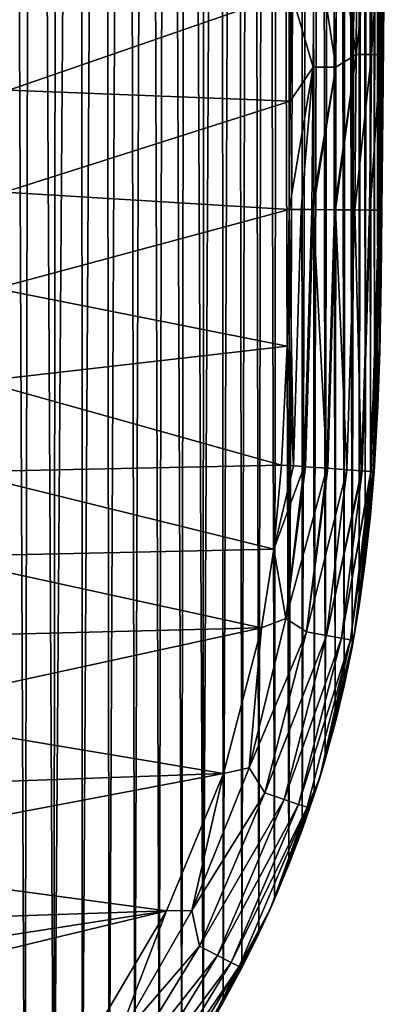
# Model space of a CAD drawing. Header units: metres. Extents: x -26 to 26, y -119 to 32.
# Tile 187 of 208: x 21.71 to 25.64, y -18.35 to -7.72. Entities that reach past the tile are written whole.
import ezdxf

# ---------------------------------------------------------------- set-up
doc = ezdxf.new("R2010")
doc.units = ezdxf.units.M
doc.layers.add('solid_13_411_041_XXX', color=7, linetype='CONTINUOUS')

msp = doc.modelspace()

# ---------------------------------------------------------------- linework, layer by layer
at = {"layer": 'solid_13_411_041_XXX'}
for points in [[(21.579727, 21.364416, 3.756081), (21.760796, -21.224234, 3.756081), (21.434629, -21.558031, 3.756081)], [(21.579727, 21.364416, 3.756081), (21.852531, 21.078779, 3.756081), (21.760796, -21.224234, 3.756081)], [(21.852531, 21.078779, 3.756081), (22.076347, -20.880724, 3.756081), (21.760796, -21.224234, 3.756081)], [(21.852531, 21.078779, 3.756081), (22.117701, 20.786348, 3.756081), (22.076347, -20.880724, 3.756081)], [(22.117701, 20.786348, 3.756081), (22.374573, 20.487806, 3.756081), (22.076347, -20.880724, 3.756081)], [(22.374573, 20.487806, 3.756081), (22.380459, -20.528511, 3.756081), (22.076347, -20.880724, 3.756081)], [(22.374573, 20.487806, 3.756081), (22.621838, 20.184982, 3.756081), (22.380459, -20.528511, 3.756081)], [(22.621838, 20.184982, 3.756081), (22.67169, -20.169481, 3.756081), (22.380459, -20.528511, 3.756081)], [(22.621838, 20.184982, 3.756081), (22.859104, 19.878378, 3.756081), (22.67169, -20.169481, 3.756081)], [(22.859104, 19.878378, 3.756081), (22.948582, -19.805866, 3.756081), (22.67169, -20.169481, 3.756081)], [(22.859104, 19.878378, 3.756081), (23.085184, 19.569965, 3.756081), (22.948582, -19.805866, 3.756081)], [(23.085184, 19.569965, 3.756081), (23.210455, -19.438845, 3.756081), (22.948582, -19.805866, 3.756081)], [(23.085184, 19.569965, 3.756081), (23.300049, 19.259916, 3.756081), (23.210455, -19.438845, 3.756081)], [(23.300049, 19.259916, 3.756081), (23.456617, -19.069889, 3.756081), (23.210455, -19.438845, 3.756081)], [(23.300049, 19.259916, 3.756081), (23.50367, 18.948908, 3.756081), (23.456617, -19.069889, 3.756081)], [(23.50367, 18.948908, 3.756081), (23.687, -18.699945, 3.756081), (23.456617, -19.069889, 3.756081)], [(23.50367, 18.948908, 3.756081), (23.696196, 18.636982, 3.756081), (23.687, -18.699945, 3.756081)], [(23.696196, 18.636982, 3.756081), (23.877806, 18.324347, 3.756081), (23.687, -18.699945, 3.756081)], [(23.877806, 18.324347, 3.756081), (23.90164, -18.3295, 3.756081), (23.687, -18.699945, 3.756081)], [(23.877806, 18.324347, 3.756081), (24.048653, 18.011211, 3.756081), (23.90164, -18.3295, 3.756081)], [(24.048653, 18.011211, 3.756081), (24.100771, -17.959087, 3.756081), (23.90164, -18.3295, 3.756081)], [(24.048653, 18.011211, 3.756081), (24.208788, 17.697792, 3.756081), (24.100771, -17.959087, 3.756081)], [(24.208788, 17.697792, 3.756081), (24.285002, -17.588516, 3.756081), (24.100771, -17.959087, 3.756081)], [(24.208788, 17.697792, 3.756081), (24.358685, 17.383745, 3.756081), (24.285002, -17.588516, 3.756081)], [(24.358685, 17.383745, 3.756081), (24.454727, -17.217539, 3.756081), (24.285002, -17.588516, 3.756081)], [(24.358685, 17.383745, 3.756081), (24.498434, 17.069008, 3.756081), (24.454727, -17.217539, 3.756081)], [(24.498434, 17.069008, 3.756081), (24.610584, -16.845621, 3.756081), (24.454727, -17.217539, 3.756081)], [(24.498434, 17.069008, 3.756081), (24.62846, 16.753088, 3.756081), (24.610584, -16.845621, 3.756081)], [(24.62846, 16.753088, 3.756081), (24.748949, 16.435591, 3.756081), (24.610584, -16.845621, 3.756081)], [(24.748949, 16.435591, 3.756081), (24.753263, -16.471472, 3.756081), (24.610584, -16.845621, 3.756081)], [(24.748949, 16.435591, 3.756081), (24.860529, 16.115458, 3.756081), (24.753263, -16.471472, 3.756081)], [(24.860529, 16.115458, 3.756081), (24.883274, -16.093943, 3.756081), (24.753263, -16.471472, 3.756081)], [(24.860529, 16.115458, 3.756081), (24.963427, 15.791593, 3.756081), (24.883274, -16.093943, 3.756081)], [(24.963427, 15.791593, 3.756081), (25.00153, -15.710915, 3.756081), (24.883274, -16.093943, 3.756081)], [(24.963427, 15.791593, 3.756081), (25.057911, 15.463253, 3.756081), (25.00153, -15.710915, 3.756081)], [(25.057911, 15.463253, 3.756081), (25.108503, -15.319486, 3.756081), (25.00153, -15.710915, 3.756081)], [(25.057911, 15.463253, 3.756081), (25.144522, 15.127438, 3.756081), (25.108503, -15.319486, 3.756081)], [(25.144522, 15.127438, 3.756081), (25.204632, -14.916758, 3.756081), (25.108503, -15.319486, 3.756081)], [(25.144522, 15.127438, 3.756081), (25.223446, 14.783461, 3.756081), (25.204632, -14.916758, 3.756081)], [(25.223446, 14.783461, 3.756081), (25.290857, -14.497007, 3.756081), (25.204632, -14.916758, 3.756081)], [(25.223446, 14.783461, 3.756081), (25.295229, 14.425509, 3.756081), (25.290857, -14.497007, 3.756081)], [(25.295229, 14.425509, 3.756081), (25.359894, 14.052341, 3.756081), (25.290857, -14.497007, 3.756081)], [(25.359894, 14.052341, 3.756081), (25.367113, -14.053462, 3.756081), (25.290857, -14.497007, 3.756081)], [(25.359894, 14.052341, 3.756081), (25.417358, 13.657694, 3.756081), (25.367113, -14.053462, 3.756081)], [(25.417358, 13.657694, 3.756081), (25.433346, -13.580673, 3.756081), (25.367113, -14.053462, 3.756081)], [(25.417358, 13.657694, 3.756081), (25.467489, 13.23853, 3.756081), (25.433346, -13.580673, 3.756081)], [(25.467489, 13.23853, 3.756081), (25.489382, -13.068502, 3.756081), (25.433346, -13.580673, 3.756081)], [(25.467489, 13.23853, 3.756081), (25.510098, 12.787432, 3.756081), (25.489382, -13.068502, 3.756081)], [(25.510098, 12.787432, 3.756081), (25.534508, -12.508083, 3.756081), (25.489382, -13.068502, 3.756081)], [(25.510098, 12.787432, 3.756081), (25.544807, 12.302438, 3.756081), (25.534508, -12.508083, 3.756081)], [(25.544807, 12.302438, 3.756081), (25.568527, -11.896982, 3.756081), (25.534508, -12.508083, 3.756081)], [(25.544807, 12.302438, 3.756081), (25.571074, 11.780089, 3.756081), (25.568527, -11.896982, 3.756081)], [(25.571074, 11.780089, 3.756081), (25.590046, 11.224291, 3.756081), (25.568527, -11.896982, 3.756081)], [(25.590046, 11.224291, 3.756081), (25.590836, -11.236552, 3.756081), (25.568527, -11.896982, 3.756081)], [(25.590046, 11.224291, 3.756081), (25.601883, 10.635651, 3.756081), (25.590836, -11.236552, 3.756081)], [(25.601883, 10.635651, 3.756081), (25.605272, -10.530828, 3.756081), (25.590836, -11.236552, 3.756081)], [(25.601883, 10.635651, 3.756081), (25.6105, 10.016884, 3.756081), (25.605272, -10.530828, 3.756081)], [(25.6105, 10.016884, 3.756081), (25.612797, -9.780866, 3.756081), (25.605272, -10.530828, 3.756081)], [(25.6105, 10.016884, 3.756081), (25.616461, 9.367817, 3.756081), (25.612797, -9.780866, 3.756081)], [(25.616461, 9.367817, 3.756081), (25.622648, 8.688605, 3.756081), (25.612797, -9.780866, 3.756081)], [(25.622648, 8.688605, 3.756081), (25.627056, -8.193091, 3.756081), (25.612797, -9.780866, 3.756081)], [(25.622648, 8.688605, 3.756081), (25.628561, 7.977057, 3.756081), (25.627056, -8.193091, 3.756081)], [(25.628561, 7.977057, 3.756081), (25.634256, 7.2308, 3.756081), (25.627056, -8.193091, 3.756081)], [(25.634256, 7.2308, 3.756081), (25.638451, -6.685262, 3.756081), (25.627056, -8.193091, 3.756081)], [(25.126415, -6.693253, 8.628551), (25.334513, -8.098902, 8.463654), (25.34672, -6.419822, 8.463654)], [(25.511911, -6.420864, 8.245347), (25.34672, -6.419822, 8.463654), (25.334513, -8.098902, 8.463654)], [(25.499702, -8.100243, 8.245347), (25.511911, -6.420864, 8.245347), (25.334513, -8.098902, 8.463654)], [(25.60977, -6.421481, 8.000323), (25.511911, -6.420864, 8.245347), (25.499702, -8.100243, 8.245347)], [(25.597559, -8.101036, 8.000323), (25.60977, -6.421481, 8.000323), (25.499702, -8.100243, 8.245347)], [(25.635622, -7.092195, 7.756082), (25.60977, -6.421481, 8.000323), (25.597559, -8.101036, 8.000323)], [(24.8813, -6.69737, 8.726075), (24.633009, -7.425616, 8.756082), (24.869791, -8.235373, 8.726075)], [(24.8813, -6.69737, 8.726075), (24.869791, -8.235373, 8.726075), (25.114891, -8.234531, 8.628551)], [(24.8813, -6.69737, 8.726075), (25.114891, -8.234531, 8.628551), (25.126415, -6.693253, 8.628551)], [(25.126415, -6.693253, 8.628551), (25.114891, -8.234531, 8.628551), (25.334513, -8.098902, 8.463654)], [(25.635622, -7.092195, 7.756082), (25.627056, -8.193091, 3.756081), (25.638451, -6.685262, 3.756081)], [(25.62554, -8.392497, 7.756082), (25.635622, -7.092195, 7.756082), (25.597559, -8.101036, 8.000323)], [(25.62554, -8.392497, 7.756082), (25.627056, -8.193091, 3.756081), (25.635622, -7.092195, 7.756082)], [(21.604191, -7.395493, 8.756082), (21.590504, -8.485621, 8.756082), (24.633009, -7.425616, 8.756082)], [(21.590504, -8.485621, 8.756082), (24.623566, -8.60229, 8.756082), (24.633009, -7.425616, 8.756082)], [(24.869791, -8.235373, 8.726075), (24.633009, -7.425616, 8.756082), (24.623566, -8.60229, 8.756082)], [(25.334513, -8.098902, 8.463654), (25.101276, -9.775789, 8.628374), (25.113333, -9.775908, 8.621492)], [(25.114891, -8.234531, 8.628551), (25.101276, -9.775789, 8.628374), (25.334513, -8.098902, 8.463654)], [(25.334513, -8.098902, 8.463654), (25.113333, -9.775908, 8.621492), (25.319458, -9.777954, 8.463648)], [(25.499702, -8.100243, 8.245347), (25.334513, -8.098902, 8.463654), (25.319458, -9.777954, 8.463648)], [(25.499702, -8.100243, 8.245347), (25.319458, -9.777954, 8.463648), (25.478104, -9.779529, 8.256785)], [(25.499702, -8.100243, 8.245347), (25.478104, -9.779529, 8.256785), (25.484461, -9.779592, 8.245665)], [(25.597559, -8.101036, 8.000323), (25.499702, -8.100243, 8.245347), (25.484461, -9.779592, 8.245665)], [(25.597559, -8.101036, 8.000323), (25.484461, -9.779592, 8.245665), (25.579096, -9.780531, 8.013486)], [(25.597559, -8.101036, 8.000323), (25.579096, -9.780531, 8.013486), (25.582455, -9.780564, 8.000483)], [(25.62554, -8.392497, 7.756082), (25.597559, -8.101036, 8.000323), (25.582455, -9.780564, 8.000483)], [(24.869791, -8.235373, 8.726075), (24.623566, -8.60229, 8.756082), (24.61282, -9.770942, 8.756082)], [(24.869791, -8.235373, 8.726075), (24.61282, -9.770942, 8.756082), (24.74119, -9.772216, 8.747747)], [(24.869791, -8.235373, 8.726075), (24.74119, -9.772216, 8.747747), (24.856052, -9.773355, 8.726035)], [(25.114891, -8.234531, 8.628551), (24.856052, -9.773355, 8.726035), (24.869825, -9.773492, 8.722487)], [(24.869791, -8.235373, 8.726075), (24.856052, -9.773355, 8.726035), (25.114891, -8.234531, 8.628551)], [(25.114891, -8.234531, 8.628551), (24.869825, -9.773492, 8.722487), (25.101276, -9.775789, 8.628374)], [(25.612797, -9.780866, 7.756082), (25.612797, -9.780866, 3.756081), (25.627056, -8.193091, 3.756081)], [(25.62554, -8.392497, 7.756082), (25.612797, -9.780866, 7.756082), (25.627056, -8.193091, 3.756081)], [(25.62554, -8.392497, 7.756082), (25.582455, -9.780564, 8.000483), (25.604433, -9.780783, 7.884662)], [(25.62554, -8.392497, 7.756082), (25.604433, -9.780783, 7.884662), (25.612797, -9.780866, 7.756082)], [(21.590504, -8.485621, 8.756082), (21.54417, -9.586474, 8.756082), (24.623566, -8.60229, 8.756082)], [(21.54417, -9.586474, 8.756082), (24.61282, -9.770942, 8.756082), (24.623566, -8.60229, 8.756082)], [(21.54417, -9.586474, 8.756082), (21.448576, -10.624233, 8.756082), (24.61282, -9.770942, 8.756082)], [(21.448576, -10.624233, 8.756082), (24.590092, -11.248936, 8.756082), (24.61282, -9.770942, 8.756082)], [(24.658815, -12.540685, 8.747721), (24.61282, -9.770942, 8.756082), (24.590092, -11.248936, 8.756082)], [(24.658815, -12.540685, 8.747721), (24.74119, -9.772216, 8.747747), (24.61282, -9.770942, 8.756082)], [(24.658815, -12.540685, 8.747721), (24.772711, -12.548817, 8.726153), (24.74119, -9.772216, 8.747747)], [(24.772711, -12.548817, 8.726153), (24.856052, -9.773355, 8.726035), (24.74119, -9.772216, 8.747747)], [(24.772711, -12.548817, 8.726153), (24.787306, -12.549858, 8.722387), (24.856052, -9.773355, 8.726035)], [(24.787306, -12.549858, 8.722387), (24.869825, -9.773492, 8.722487), (24.856052, -9.773355, 8.726035)], [(24.787306, -12.549858, 8.722387), (25.017467, -12.566292, 8.628562), (24.869825, -9.773492, 8.722487)], [(25.017467, -12.566292, 8.628562), (25.101276, -9.775789, 8.628374), (24.869825, -9.773492, 8.722487)], [(25.017467, -12.566292, 8.628562), (25.029982, -12.567185, 8.621404), (25.101276, -9.775789, 8.628374)], [(25.029982, -12.567185, 8.621404), (25.113333, -9.775908, 8.621492), (25.101276, -9.775789, 8.628374)], [(25.029982, -12.567185, 8.621404), (25.235207, -12.581839, 8.463881), (25.113333, -9.775908, 8.621492)], [(25.235207, -12.581839, 8.463881), (25.319458, -9.777954, 8.463648), (25.113333, -9.775908, 8.621492)], [(25.235207, -12.581839, 8.463881), (25.39377, -12.59316, 8.256645), (25.319458, -9.777954, 8.463648)], [(25.39377, -12.59316, 8.256645), (25.478104, -9.779529, 8.256785), (25.319458, -9.777954, 8.463648)], [(25.39377, -12.59316, 8.256645), (25.399944, -12.5936, 8.24582), (25.478104, -9.779529, 8.256785)], [(25.399944, -12.5936, 8.24582), (25.484461, -9.779592, 8.245665), (25.478104, -9.779529, 8.256785)], [(25.399944, -12.5936, 8.24582), (25.494524, -12.600353, 8.013136), (25.484461, -9.779592, 8.245665)], [(25.494524, -12.600353, 8.013136), (25.579096, -9.780531, 8.013486), (25.484461, -9.779592, 8.245665)], [(25.494524, -12.600353, 8.013136), (25.497759, -12.600584, 8.000572), (25.579096, -9.780531, 8.013486)], [(25.497759, -12.600584, 8.000572), (25.582455, -9.780564, 8.000483), (25.579096, -9.780531, 8.013486)], [(25.497759, -12.600584, 8.000572), (25.519728, -12.602153, 7.88449), (25.582455, -9.780564, 8.000483)], [(25.519728, -12.602153, 7.88449), (25.604433, -9.780783, 7.884662), (25.582455, -9.780564, 8.000483)], [(25.519728, -12.602153, 7.88449), (25.528049, -12.602747, 7.756082), (25.604433, -9.780783, 7.884662)], [(25.604433, -9.780783, 7.884662), (25.528049, -12.602747, 7.756082), (25.589132, -11.306268, 7.756082)], [(25.604433, -9.780783, 7.884662), (25.589132, -11.306268, 7.756082), (25.612797, -9.780866, 7.756082)], [(25.589132, -11.306268, 7.756082), (25.605272, -10.530828, 3.756081), (25.612797, -9.780866, 3.756081)], [(25.589132, -11.306268, 7.756082), (25.612797, -9.780866, 3.756081), (25.612797, -9.780866, 7.756082)], [(21.448576, -10.624233, 8.756082), (21.293249, -11.624943, 8.756082), (24.590092, -11.248936, 8.756082)], [(25.589132, -11.306268, 7.756082), (25.590836, -11.236552, 3.756081), (25.605272, -10.530828, 3.756081)], [(21.293249, -11.624943, 8.756082), (24.530567, -12.531528, 8.756082), (24.590092, -11.248936, 8.756082)], [(24.658815, -12.540685, 8.747721), (24.590092, -11.248936, 8.756082), (24.530567, -12.531528, 8.756082)], [(25.589132, -11.306268, 7.756082), (25.568527, -11.896982, 3.756081), (25.590836, -11.236552, 3.756081)], [(25.589132, -11.306268, 7.756082), (25.528049, -12.602747, 7.756082), (25.568527, -11.896982, 3.756081)], [(21.293249, -11.624943, 8.756082), (21.068676, -12.604963, 8.756082), (24.530567, -12.531528, 8.756082)], [(25.528049, -12.602747, 7.756082), (25.534508, -12.508083, 3.756081), (25.568527, -11.896982, 3.756081)], [(21.068676, -12.604963, 8.756082), (24.445562, -13.440463, 8.756082), (24.530567, -12.531528, 8.756082)], [(24.658815, -12.540685, 8.747721), (24.530567, -12.531528, 8.756082), (24.445562, -13.440463, 8.756082)], [(24.658815, -12.540685, 8.747721), (24.445562, -13.440463, 8.756082), (24.772711, -12.548817, 8.726153)], [(25.528049, -12.602747, 7.756082), (25.489382, -13.068502, 3.756081), (25.534508, -12.508083, 3.756081)], [(21.068676, -12.604963, 8.756082), (20.786976, -13.519423, 8.756082), (24.445562, -13.440463, 8.756082)], [(24.576796, -14.189233, 8.726198), (24.772711, -12.548817, 8.726153), (24.445562, -13.440463, 8.756082)], [(24.576796, -14.189233, 8.726198), (24.787306, -12.549858, 8.722387), (24.772711, -12.548817, 8.726153)], [(24.576796, -14.189233, 8.726198), (25.017467, -12.566292, 8.628562), (24.787306, -12.549858, 8.722387)], [(24.800247, -14.33276, 8.628761), (25.017467, -12.566292, 8.628562), (24.576796, -14.189233, 8.726198)], [(24.800247, -14.33276, 8.628761), (25.029982, -12.567185, 8.621404), (25.017467, -12.566292, 8.628562)], [(24.800247, -14.33276, 8.628761), (25.235207, -12.581839, 8.463881), (25.029982, -12.567185, 8.621404)], [(25.01531, -14.372176, 8.463884), (25.235207, -12.581839, 8.463881), (24.800247, -14.33276, 8.628761)], [(25.01531, -14.372176, 8.463884), (25.39377, -12.59316, 8.256645), (25.235207, -12.581839, 8.463881)], [(25.01531, -14.372176, 8.463884), (25.399944, -12.5936, 8.24582), (25.39377, -12.59316, 8.256645)], [(25.177921, -14.401979, 8.245534), (25.399944, -12.5936, 8.24582), (25.01531, -14.372176, 8.463884)], [(25.177921, -14.401979, 8.245534), (25.494524, -12.600353, 8.013136), (25.399944, -12.5936, 8.24582)], [(25.177921, -14.401979, 8.245534), (25.497759, -12.600584, 8.000572), (25.494524, -12.600353, 8.013136)], [(25.274258, -14.419636, 8.000422), (25.497759, -12.600584, 8.000572), (25.177921, -14.401979, 8.245534)], [(25.274258, -14.419636, 8.000422), (25.519728, -12.602153, 7.88449), (25.497759, -12.600584, 8.000572)], [(25.274258, -14.419636, 8.000422), (25.528049, -12.602747, 7.756082), (25.519728, -12.602153, 7.88449)], [(25.274258, -14.419636, 8.000422), (25.313305, -14.37399, 7.756082), (25.528049, -12.602747, 7.756082)], [(25.528049, -12.602747, 7.756082), (25.313305, -14.37399, 7.756082), (25.489382, -13.068502, 3.756081)], [(25.313305, -14.37399, 7.756082), (25.433346, -13.580673, 3.756081), (25.489382, -13.068502, 3.756081)], [(20.786976, -13.519423, 8.756082), (24.312998, -14.290705, 8.756082), (24.445562, -13.440463, 8.756082)], [(24.576796, -14.189233, 8.726198), (24.445562, -13.440463, 8.756082), (24.312998, -14.290705, 8.756082)], [(20.786976, -13.519423, 8.756082), (20.448175, -14.387243, 8.756082), (24.312998, -14.290705, 8.756082)], [(25.313305, -14.37399, 7.756082), (25.367113, -14.053462, 3.756081), (25.433346, -13.580673, 3.756081)], [(25.313305, -14.37399, 7.756082), (25.290857, -14.497007, 3.756081), (25.367113, -14.053462, 3.756081)], [(24.576796, -14.189233, 8.726198), (24.312998, -14.290705, 8.756082), (24.181721, -15.80132, 8.726198)], [(24.800247, -14.33276, 8.628761), (24.576796, -14.189233, 8.726198), (24.181721, -15.80132, 8.726198)], [(20.049829, -15.218789, 8.756082), (23.905321, -15.863976, 8.756082), (24.312998, -14.290705, 8.756082)], [(20.448175, -14.387243, 8.756082), (20.049829, -15.218789, 8.756082), (24.312998, -14.290705, 8.756082)], [(24.181721, -15.80132, 8.726198), (24.312998, -14.290705, 8.756082), (23.905321, -15.863976, 8.756082)], [(24.35042, -16.072422, 8.628761), (24.800247, -14.33276, 8.628761), (24.181721, -15.80132, 8.726198)], [(25.01531, -14.372176, 8.463884), (24.800247, -14.33276, 8.628761), (24.35042, -16.072422, 8.628761)], [(24.557415, -16.142818, 8.463884), (25.01531, -14.372176, 8.463884), (24.35042, -16.072422, 8.628761)], [(25.177921, -14.401979, 8.245534), (25.01531, -14.372176, 8.463884), (24.557415, -16.142818, 8.463884)], [(24.713926, -16.196045, 8.245534), (25.177921, -14.401979, 8.245534), (24.557415, -16.142818, 8.463884)], [(25.274258, -14.419636, 8.000422), (25.177921, -14.401979, 8.245534), (24.713926, -16.196045, 8.245534)], [(24.806648, -16.227579, 8.000422), (25.274258, -14.419636, 8.000422), (24.713926, -16.196045, 8.245534)], [(24.806648, -16.227579, 8.000422), (24.941813, -15.909135, 7.756082), (25.274258, -14.419636, 8.000422)], [(25.313305, -14.37399, 7.756082), (24.941813, -15.909135, 7.756082), (25.290857, -14.497007, 3.756081)], [(25.274258, -14.419636, 8.000422), (24.941813, -15.909135, 7.756082), (25.313305, -14.37399, 7.756082)], [(24.941813, -15.909135, 7.756082), (25.204632, -14.916758, 3.756081), (25.290857, -14.497007, 3.756081)], [(24.941813, -15.909135, 7.756082), (25.108503, -15.319486, 3.756081), (25.204632, -14.916758, 3.756081)], [(20.049829, -15.218789, 8.756082), (19.59215, -16.016178, 8.756082), (23.905321, -15.863976, 8.756082)], [(24.941813, -15.909135, 7.756082), (25.00153, -15.710915, 3.756081), (25.108503, -15.319486, 3.756081)], [(24.941813, -15.909135, 7.756082), (24.883274, -16.093943, 3.756081), (25.00153, -15.710915, 3.756081)], [(24.181721, -15.80132, 8.726198), (23.905321, -15.863976, 8.756082), (23.562727, -17.342707, 8.726198)], [(24.35042, -16.072422, 8.628761), (24.181721, -15.80132, 8.726198), (23.562727, -17.342707, 8.726198)], [(19.074518, -16.781199, 8.756082), (23.290798, -17.346283, 8.756082), (23.905321, -15.863976, 8.756082)], [(19.59215, -16.016178, 8.756082), (19.074518, -16.781199, 8.756082), (23.905321, -15.863976, 8.756082)], [(23.562727, -17.342707, 8.726198), (23.905321, -15.863976, 8.756082), (23.290798, -17.346283, 8.756082)], [(24.941813, -15.909135, 7.756082), (24.409691, -17.319365, 7.756082), (24.883274, -16.093943, 3.756081)], [(24.806648, -16.227579, 8.000422), (24.409691, -17.319365, 7.756082), (24.941813, -15.909135, 7.756082)], [(23.644478, -17.726402, 8.628761), (24.35042, -16.072422, 8.628761), (23.562727, -17.342707, 8.726198)], [(24.557415, -16.142818, 8.463884), (24.35042, -16.072422, 8.628761), (23.644478, -17.726402, 8.628761)], [(23.838663, -17.826899, 8.463884), (24.557415, -16.142818, 8.463884), (23.644478, -17.726402, 8.628761)], [(24.713926, -16.196045, 8.245534), (24.557415, -16.142818, 8.463884), (23.838663, -17.826899, 8.463884)], [(24.409691, -17.319365, 7.756082), (24.753263, -16.471472, 3.756081), (24.883274, -16.093943, 3.756081)], [(23.985487, -17.902884, 8.245534), (24.713926, -16.196045, 8.245534), (23.838663, -17.826899, 8.463884)], [(24.806648, -16.227579, 8.000422), (24.713926, -16.196045, 8.245534), (23.985487, -17.902884, 8.245534)], [(24.072472, -17.947901, 8.000422), (24.806648, -16.227579, 8.000422), (23.985487, -17.902884, 8.245534)], [(24.072472, -17.947901, 8.000422), (24.409691, -17.319365, 7.756082), (24.806648, -16.227579, 8.000422)], [(24.409691, -17.319365, 7.756082), (24.610584, -16.845621, 3.756081), (24.753263, -16.471472, 3.756081)], [(19.074518, -16.781199, 8.756082), (18.50205, -17.505783, 8.756082), (23.290798, -17.346283, 8.756082)], [(24.409691, -17.319365, 7.756082), (24.454727, -17.217539, 3.756081), (24.610584, -16.845621, 3.756081)], [(24.409691, -17.319365, 7.756082), (24.285002, -17.588516, 3.756081), (24.454727, -17.217539, 3.756081)], [(24.409691, -17.319365, 7.756082), (23.687693, -18.698681, 7.756082), (24.285002, -17.588516, 3.756081)], [(24.072472, -17.947901, 8.000422), (23.687693, -18.698681, 7.756082), (24.409691, -17.319365, 7.756082)], [(17.210501, -18.812565, 8.756082), (22.424963, -18.816084, 8.756082), (23.290798, -17.346283, 8.756082)], [(17.879847, -18.183743, 8.756082), (17.210501, -18.812565, 8.756082), (23.290798, -17.346283, 8.756082)], [(18.50205, -17.505783, 8.756082), (17.879847, -18.183743, 8.756082), (23.290798, -17.346283, 8.756082)], [(22.739626, -18.782665, 8.726198), (23.290798, -17.346283, 8.756082), (22.424963, -18.816084, 8.756082)], [(23.562727, -17.342707, 8.726198), (23.290798, -17.346283, 8.756082), (22.739626, -18.782665, 8.726198)], [(23.644478, -17.726402, 8.628761), (23.562727, -17.342707, 8.726198), (22.739626, -18.782665, 8.726198)], [(23.687693, -18.698681, 7.756082), (24.100771, -17.959087, 3.756081), (24.285002, -17.588516, 3.756081)], [(22.712776, -19.257137, 8.628761), (23.644478, -17.726402, 8.628761), (22.739626, -18.782665, 8.726198)], [(23.838663, -17.826899, 8.463884), (23.644478, -17.726402, 8.628761), (22.712776, -19.257137, 8.628761)], [(22.891539, -19.383039, 8.463884), (23.838663, -17.826899, 8.463884), (22.712776, -19.257137, 8.628761)], [(23.985487, -17.902884, 8.245534), (23.838663, -17.826899, 8.463884), (22.891539, -19.383039, 8.463884)], [(23.026703, -19.478235, 8.245534), (23.985487, -17.902884, 8.245534), (22.891539, -19.383039, 8.463884)], [(24.072472, -17.947901, 8.000422), (23.985487, -17.902884, 8.245534), (23.026703, -19.478235, 8.245534)], [(23.106777, -19.534634, 8.000422), (24.072472, -17.947901, 8.000422), (23.026703, -19.478235, 8.245534)], [(23.106777, -19.534634, 8.000422), (23.687693, -18.698681, 7.756082), (24.072472, -17.947901, 8.000422)], [(23.687693, -18.698681, 7.756082), (23.90164, -18.3295, 3.756081), (24.100771, -17.959087, 3.756081)], [(23.687693, -18.698681, 7.756082), (23.687, -18.699945, 3.756081), (23.90164, -18.3295, 3.756081)]]:
    msp.add_3dface(points, dxfattribs=at)

doc.saveas('drawing.dxf')
